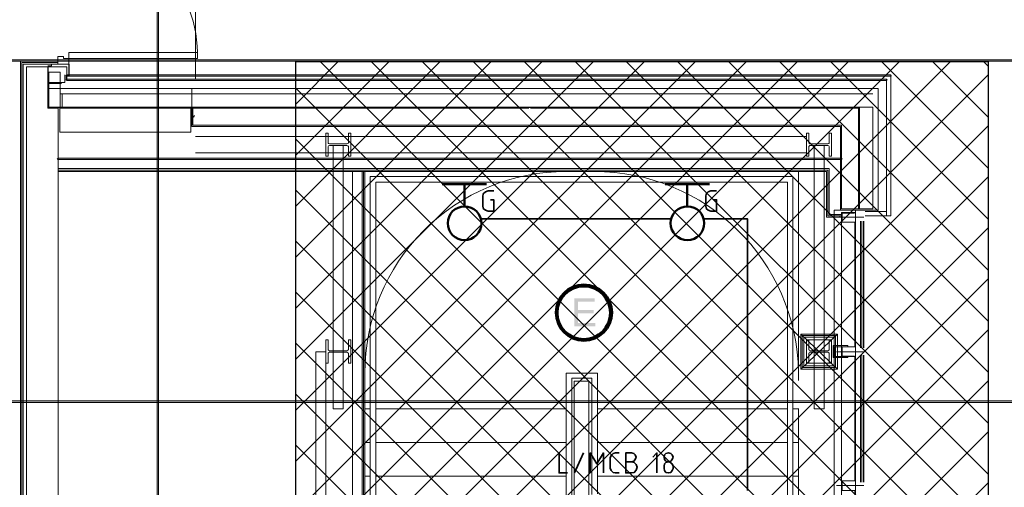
# Model space of a CAD drawing. Header units: millimetres. Extents: x 1.7 to 32.8, y 0.3 to 23.1.
# Tile 101 of 106: x 24.1 to 27.6, y 16.2 to 17.9. Entities that reach past the tile are written whole.
import ezdxf

# ---------------------------------------------------------------- set-up
doc = ezdxf.new("R2010")
doc.units = ezdxf.units.MM
doc.layers.add('PDF_Geometry', color=9, linetype='Continuous', true_color=0x808080)
doc.layers.add('PDF_Solid Fills', color=9, linetype='Continuous', true_color=0x808080)

msp = doc.modelspace()

# ---------------------------------------------------------------- hatches: boundary and pattern name
h = msp.add_hatch()
h.set_pattern_fill('ANSI37', color=256, scale=0.04)
h.paths.add_polyline_path([(27.5541, 12.8193), (25.1165, 12.8193), (25.1165, 17.7229), (27.5541, 17.7229)])
at = {"layer": 'PDF_Solid Fills', "transparency": 33554559}
for color, points in [(256, [(29.8551, 17.7261), (29.8551, 17.7294), (2.9827, 17.7294), (2.9827, 17.7244), (29.8551, 17.7244)]), (256, [(24.3103, 17.6728), (24.3103, 17.6711), (27.2118, 17.6711), (27.2118, 17.6761), (24.3103, 17.6761)]), (256, [(27.1969, 17.6578), (27.1969, 17.6611), (24.3103, 17.6611), (24.3103, 17.6561), (27.1969, 17.6561)]), (256, [(24.2803, 17.3794), (24.2803, 17.3778), (27.0385, 17.3778), (27.0385, 17.3828), (24.2803, 17.3828)]), (7, [(26.1686, 16.8895), (26.0969, 16.8895), (26.0969, 16.7911), (26.1719, 16.7911), (26.1719, 16.8028), (26.1102, 16.8028), (26.1102, 16.8361), (26.1652, 16.8361), (26.1652, 16.8478), (26.1102, 16.8478), (26.1102, 16.8778), (26.1686, 16.8778)]), (256, [(29.8551, 16.5245), (29.8551, 16.5278), (2.9827, 16.5278), (2.9827, 16.5228), (29.8551, 16.5228)])]:
    msp.add_hatch(color=color, dxfattribs=at).paths.add_polyline_path(points)

# ---------------------------------------------------------------- linework, layer by layer
msp.add_lwpolyline([(27.5541, 12.8193), (25.1165, 12.8193), (25.1165, 17.7229), (27.5541, 17.7229)], close=True)
at = {"layer": 'PDF_Geometry', "lineweight": 5}
for points in [[(24.6336, 0.2783), (24.6336, 22.9127), (24.6336, 22.8592), (24.6286, 22.8592), (24.6286, 22.9127), (24.6286, 0.2783)], [(24.3103, 17.6711), (24.307, 17.6728), (24.3103, 17.6761)], [(24.3103, 17.6561), (24.307, 17.6578), (24.3103, 17.6611)], [(27.1969, 17.6611), (27.1985, 17.6578), (27.1969, 17.6561)], [(27.2118, 17.6761), (27.2135, 17.6728), (27.2118, 17.6711)], [(24.2803, 17.3778), (24.2769, 17.3794), (24.2803, 17.3828)], [(27.0385, 17.3828), (27.0402, 17.3794), (27.0385, 17.3778)]]:
    msp.add_lwpolyline(points, dxfattribs=at)
at = {"layer": 'PDF_Geometry', "lineweight": 18}
for points in [[(12.5557, 20.286), (24.7636, 20.286), (24.7636, 17.6628)], [(17.9005, 14.7679), (24.1519, 15.8312), (24.1519, 17.7194), (24.2786, 17.7194)], [(24.2786, 17.7244), (24.147, 17.7244), (24.147, 15.8312)], [(24.3086, 17.6578), (24.3086, 17.6744), (24.317, 17.6744), (24.317, 17.7144), (24.317, 17.7344), (24.2986, 17.7344), (24.2986, 17.7411), (24.2786, 17.7411), (24.2786, 17.7144), (24.157, 17.7144), (24.157, 15.8312)], [(23.8903, 12.8446), (24.8919, 12.8446), (24.8919, 12.8646), (24.9236, 12.8646), (24.9236, 12.8446), (24.9986, 12.8446), (24.9986, 12.9729), (24.2803, 12.9729), (24.2803, 17.5594), (24.2436, 17.5594), (24.2436, 17.7044), (24.1686, 17.7044), (24.1686, 14.7712), (17.8921, 14.7712)], [(24.3186, 17.6728), (24.3186, 17.7144), (24.2569, 17.7144), (24.2569, 17.7078), (24.2436, 17.7078)], [(24.3103, 17.6578), (24.3103, 17.7044), (24.2436, 17.7044)], [(24.2453, 17.7044), (24.2453, 17.5611), (27.1002, 17.5611), (27.1002, 17.2028)], [(24.2469, 17.6861), (24.2869, 17.6861), (24.2869, 17.5628), (24.2469, 17.5628), (24.2469, 17.6861), (24.2869, 17.6861)], [(24.292, 17.6461), (24.2436, 17.6461), (24.2436, 17.6728)], [(24.2869, 17.6494), (24.2469, 17.6494)], [(24.3036, 17.6761), (24.3036, 17.6494), (24.2553, 17.6494)], [(27.2118, 17.6728), (27.2118, 17.1794), (27.1969, 17.1794), (27.1969, 17.6578)], [(24.2436, 17.6278), (27.1669, 17.6278), (27.1669, 17.1994), (27.0119, 17.1994), (27.0119, 11.9513), (27.1669, 11.9513), (27.1669, 11.5246), (24.7786, 11.5246), (24.7786, 11.6563), (27.0352, 11.6563), (27.0352, 11.9513)], [(27.0352, 17.1994), (27.0352, 17.4944), (24.7503, 17.4944), (24.7503, 17.6278)], [(27.1019, 17.5628), (27.1019, 17.2045), (27.1485, 17.2045), (27.1485, 17.5628), (24.2869, 17.5628), (24.2869, 17.6094), (27.1485, 17.6094)], [(24.2869, 17.6094), (24.2869, 17.5628)], [(24.2936, 17.6094), (24.2936, 17.5628)], [(24.2853, 17.5594), (24.2853, 17.4744), (24.7469, 17.4744), (24.7469, 17.5594), (24.2853, 17.5594), (24.2853, 17.5578)], [(25.9369, 17.4994), (24.7536, 17.4994), (24.7536, 17.5594), (25.9369, 17.5594)], [(25.9436, 17.4994), (27.0385, 17.4994), (27.0385, 17.2045), (27.0985, 17.2045), (27.0985, 17.5594), (25.9436, 17.5594)], [(24.7536, 17.5311), (24.7569, 17.5278), (24.7603, 17.5328)], [(24.7636, 17.4595), (26.9152, 17.4595)], [(25.2836, 17.4278), (25.2836, 16.4995), (25.2486, 16.4995), (25.2486, 17.4278)], [(26.9769, 17.4278), (26.9769, 16.4995), (26.9419, 16.4995), (26.9419, 17.4278)], [(24.7636, 17.4011), (26.9152, 17.4011)], [(25.3602, 17.3361), (25.3602, 13.3896), (24.9519, 13.3896), (24.9519, 15.7728), (24.2436, 15.7728)], [(25.3553, 17.3361), (25.3553, 13.3946), (24.9569, 13.3946), (24.9569, 15.7778), (24.2436, 15.7778)], [(25.3502, 17.3361), (25.3502, 13.3996), (24.9619, 13.3996), (24.9619, 15.7828), (24.2436, 15.7828)], [(24.2436, 15.8162), (24.9953, 15.8162), (24.9953, 13.4329), (25.3169, 13.4329), (25.3169, 17.3361), (25.3169, 15.9312)], [(24.2803, 17.3461), (26.9952, 17.3461), (26.9952, 17.1845), (27.0385, 17.1845)], [(24.2803, 17.3411), (26.9902, 17.3411), (26.9902, 17.1794), (27.0385, 17.1794)], [(24.2803, 17.3361), (26.9852, 17.3361), (26.9852, 17.1745), (27.0319, 17.1745), (27.0319, 17.1794)], [(26.1669, 17.3461), (26.0686, 17.3461)], [(26.8869, 17.3361), (26.8869, 16.5995)], [(25.3786, 16.0745), (25.3786, 17.3178), (26.8669, 17.3178), (26.8669, 15.0895), (26.8652, 15.0828), (26.8569, 15.0795), (26.8502, 15.0828), (26.8485, 15.0895), (26.8485, 17.2978), (25.3986, 17.2978), (25.3986, 16.0778)], [(27.0869, 17.1994), (27.0869, 11.9513)], [(27.1168, 17.1745), (27.0319, 17.1745)], [(27.0385, 16.6861), (27.0385, 16.7011), (27.0385, 16.7178), (27.0852, 16.7178), (27.0852, 17.1578), (27.0385, 17.1578), (27.0385, 17.1745), (27.0385, 17.1911), (27.0852, 17.1911)], [(27.0402, 17.1594), (27.0402, 17.1745), (27.0402, 17.1894), (27.0835, 17.1894)], [(27.1219, 17.1945), (27.1969, 17.1945), (27.1969, 17.1794), (27.1219, 17.1794)], [(27.0385, 17.1578), (27.0385, 13.8046), (27.0385, 13.7896), (27.0385, 13.7729), (27.0852, 13.7729)], [(27.0835, 17.1578), (27.0402, 17.1578)], [(27.0869, 16.7178), (27.0869, 17.1578)], [(27.1052, 16.7145), (27.1052, 17.1611)], [(27.1102, 16.7145), (27.1102, 17.1611)], [(27.1152, 16.7145), (27.1152, 17.1611)], [(27.1168, 16.7145), (27.1168, 17.1611)], [(26.8952, 16.6395), (27.0235, 16.7628)], [(27.0235, 16.6395), (26.8952, 16.7628)], [(27.0835, 16.7178), (27.0402, 16.7178), (27.0402, 16.7011), (27.0402, 16.6861), (27.0835, 16.6861)], [(27.0202, 16.7011), (27.1168, 16.7011)], [(27.0852, 15.7728), (27.0852, 16.2128), (27.0385, 16.2128), (27.0385, 16.2295), (27.0385, 16.2461), (27.0852, 16.2461), (27.0852, 16.6861)], [(27.0385, 16.6845), (27.0852, 16.6845)], [(27.0869, 16.6861), (27.0869, 16.2461)], [(27.1052, 16.6895), (27.1052, 16.2412)], [(27.1102, 16.6895), (27.1102, 16.2412)], [(27.1152, 16.6895), (27.1152, 16.2412)], [(27.1168, 16.6895), (27.1168, 16.2412)], [(26.1786, 16.2012), (26.1786, 16.6261), (26.0686, 16.6261), (26.0686, 16.1845)], [(26.1586, 16.1978), (26.1586, 16.6078), (26.0886, 16.6078), (26.0886, 16.1878)], [(26.0969, 16.1878), (26.0969, 16.5978), (26.1486, 16.5978), (26.1486, 16.1961)], [(25.3786, 16.4995), (25.3602, 16.4995)], [(26.0686, 16.4995), (25.3986, 16.4995)], [(26.1786, 16.4995), (26.8485, 16.4995)], [(26.8652, 16.4995), (26.8852, 16.4995)], [(26.8869, 16.5011), (26.8869, 15.1995), (26.8669, 15.1995)], [(25.3786, 16.3812), (25.3602, 16.3812)], [(26.0686, 16.3812), (25.3986, 16.3812)], [(26.1786, 16.3812), (26.8485, 16.3812)], [(26.8669, 16.3812), (26.8869, 16.3812)], [(25.3786, 16.2628), (25.3602, 16.2628)], [(26.0686, 16.2628), (25.3986, 16.2628)], [(26.1786, 16.2628), (26.8485, 16.2628)], [(26.8669, 16.2628), (26.8869, 16.2628)], [(27.0202, 16.2295), (27.1168, 16.2295)], [(27.0835, 16.2461), (27.0402, 16.2461)], [(27.0402, 16.2445), (27.0402, 16.2295), (27.0402, 16.2145)]]:
    msp.add_lwpolyline(points, dxfattribs=at)
for points in [[(24.7703, 17.7344), (24.7703, 17.7544), (24.317, 17.7544), (24.317, 17.7344)], [(25.2219, 17.4711), (25.2302, 17.4711), (25.2302, 17.4361), (25.2319, 17.4344), (25.2353, 17.4328), (25.2969, 17.4328), (25.3003, 17.4344), (25.3019, 17.4361), (25.3019, 17.4711), (25.3103, 17.4711), (25.3103, 17.3894), (25.3019, 17.3894), (25.3019, 17.4244), (25.3003, 17.4261), (25.2969, 17.4278), (25.2353, 17.4278), (25.2319, 17.4261), (25.2302, 17.4244), (25.2302, 17.3894), (25.2219, 17.3894)], [(26.9152, 17.4711), (26.9235, 17.4711), (26.9235, 17.4361), (26.9252, 17.4344), (26.9269, 17.4328), (26.9902, 17.4328), (26.9935, 17.4344), (26.9952, 17.4361), (26.9952, 17.4711), (27.0035, 17.4711), (27.0035, 17.3894), (26.9952, 17.3894), (26.9952, 17.4244), (26.9935, 17.4261), (26.9902, 17.4278), (26.9269, 17.4278), (26.9252, 17.4261), (26.9235, 17.4244), (26.9235, 17.3894), (26.9152, 17.3894)], [(27.0235, 16.6395), (27.0235, 16.7628), (26.8952, 16.7628), (26.8952, 16.6395)], [(27.0169, 16.6461), (27.0169, 16.7578), (26.9002, 16.7578), (26.9002, 16.6461)], [(27.0119, 16.6511), (27.0119, 16.7528), (26.9052, 16.7528), (26.9052, 16.6511)], [(25.2219, 16.7428), (25.2302, 16.7428), (25.2302, 16.7078), (25.2319, 16.7061), (25.2353, 16.7045), (25.2969, 16.7045), (25.3003, 16.7061), (25.3019, 16.7078), (25.3019, 16.7428), (25.3103, 16.7428), (25.3103, 16.6611), (25.3019, 16.6611), (25.3019, 16.6961), (25.3003, 16.6978), (25.2969, 16.6995), (25.2353, 16.6995), (25.2319, 16.6978), (25.2302, 16.6961), (25.2302, 16.6611), (25.2219, 16.6611)], [(27.0035, 16.6611), (27.0035, 16.7428), (26.9152, 16.7428), (26.9152, 16.6611)], [(26.9152, 16.7428), (26.9235, 16.7428), (26.9235, 16.7078), (26.9252, 16.7061), (26.9269, 16.7045), (26.9902, 16.7045), (26.9935, 16.7061), (26.9952, 16.7078), (26.9952, 16.7428), (27.0035, 16.7428), (27.0035, 16.6611), (26.9952, 16.6611), (26.9952, 16.6961), (26.9935, 16.6978), (26.9902, 16.6995), (26.9269, 16.6995), (26.9252, 16.6978), (26.9235, 16.6961), (26.9235, 16.6611), (26.9152, 16.6611)], [(27.0602, 16.6845), (27.0135, 16.6845), (27.0135, 16.7178), (27.0602, 16.7178), (27.0602, 16.7228), (27.0085, 16.7228), (27.0085, 16.6811), (27.0602, 16.6811)], [(25.2219, 16.7011), (25.1869, 16.7011), (25.1869, 15.2428), (25.2219, 15.2428)]]:
    msp.add_lwpolyline(points, close=True, dxfattribs=at)
at = {"layer": 'PDF_Geometry', "lineweight": 5}
for points in [[(29.8551, 17.7261), (29.8551, 17.7294), (2.9827, 17.7294), (2.9827, 17.7244), (29.8551, 17.7244)], [(24.3103, 17.6728), (24.3103, 17.6711), (27.2118, 17.6711), (27.2118, 17.6761), (24.3103, 17.6761)], [(27.1969, 17.6578), (27.1969, 17.6611), (24.3103, 17.6611), (24.3103, 17.6561), (27.1969, 17.6561)], [(24.2803, 17.3794), (24.2803, 17.3778), (27.0385, 17.3778), (27.0385, 17.3828), (24.2803, 17.3828)], [(29.8551, 16.5245), (29.8551, 16.5278), (2.9827, 16.5278), (2.9827, 16.5228), (29.8551, 16.5228)]]:
    msp.add_lwpolyline(points, close=True, dxfattribs=at)
at = {"layer": 'PDF_Geometry', "color": 3, "lineweight": 50}
for points in [[(25.7886, 17.2911), (25.6319, 17.2911)], [(25.7102, 17.2911), (25.7102, 17.2128)], [(26.5735, 17.2911), (26.4169, 17.2911)], [(26.4952, 17.2911), (26.4952, 17.2128)]]:
    msp.add_lwpolyline(points, dxfattribs=at)
at = {"layer": 'PDF_Geometry', "color": 7, "lineweight": 35}
for points in [[(25.8019, 17.2361), (25.8136, 17.2361), (25.8136, 17.1961), (25.7936, 17.1961), (25.7852, 17.1994), (25.7769, 17.2061), (25.7752, 17.2161), (25.7752, 17.2478), (25.7769, 17.2578), (25.7852, 17.2644), (25.7936, 17.2678), (25.8136, 17.2678)], [(26.5869, 17.2361), (26.5985, 17.2361), (26.5985, 17.1961), (26.5785, 17.1961), (26.5685, 17.1994), (26.5619, 17.2061), (26.5602, 17.2161), (26.5602, 17.2478), (26.5619, 17.2578), (26.5685, 17.2644), (26.5785, 17.2678), (26.5985, 17.2678)], [(25.7669, 17.1694), (26.4385, 17.1694)], [(26.5519, 17.1694), (26.7069, 17.1694), (26.7069, 16.2128)], [(26.0436, 16.3445), (26.0436, 16.2745), (26.0736, 16.2745)], [(26.0986, 16.2745), (26.1302, 16.3445)], [(26.1535, 16.2745), (26.1535, 16.3445), (26.1769, 16.3062), (26.2002, 16.3445), (26.2002, 16.2745)], [(26.2552, 16.2745), (26.2419, 16.2745), (26.2336, 16.2761), (26.2269, 16.2828), (26.2236, 16.2911), (26.2236, 16.3278), (26.2269, 16.3362), (26.2336, 16.3428), (26.2419, 16.3445), (26.2552, 16.3445)], [(26.2985, 16.3128), (26.3069, 16.3162), (26.3119, 16.3211), (26.3152, 16.3295), (26.3119, 16.3378), (26.3069, 16.3428), (26.2985, 16.3445), (26.2786, 16.3445), (26.2786, 16.2745), (26.2985, 16.2745), (26.3085, 16.2761), (26.3152, 16.2845), (26.3186, 16.2945), (26.3152, 16.3045), (26.3085, 16.3111), (26.2985, 16.3128), (26.2786, 16.3128)], [(26.3885, 16.2745), (26.3885, 16.3445), (26.3736, 16.3295)]]:
    msp.add_lwpolyline(points, dxfattribs=at)
for points in [[(26.4452, 16.3295), (26.4419, 16.3378), (26.4369, 16.3428), (26.4285, 16.3445), (26.4202, 16.3428), (26.4152, 16.3378), (26.4136, 16.3295), (26.4152, 16.3211), (26.4202, 16.3162), (26.4285, 16.3128), (26.4369, 16.3162), (26.4419, 16.3211)], [(26.4136, 16.2978), (26.4136, 16.2895), (26.4152, 16.2828), (26.4202, 16.2761), (26.4285, 16.2745), (26.4369, 16.2761), (26.4419, 16.2828), (26.4452, 16.2895), (26.4452, 16.2978), (26.4419, 16.3062), (26.4369, 16.3111), (26.4285, 16.3128), (26.4202, 16.3111), (26.4152, 16.3062)]]:
    msp.add_lwpolyline(points, close=True, dxfattribs=at)
at = {"layer": 'PDF_Geometry', "color": 3, "lineweight": 50}
for centre in [(25.7109, 17.1537), (26.4958, 17.1537)]:
    msp.add_circle(centre, 0.0593, dxfattribs=at)
at = {"layer": 'PDF_Geometry', "color": 4, "lineweight": 50}
for centre, radius in [((26.1312, 16.8388), 0.099), ((26.1308, 16.8383), 0.0928)]:
    msp.add_circle(centre, radius, dxfattribs=at)
at = {"layer": 'PDF_Geometry', "lineweight": 18}
for centre, radius, start, end in [((24.3326, 17.7497), 0.4377, 0.6171, 94.4535), ((26.0687, 16.6277), 0.7084, 90.0069, 180.1262), ((26.1682, 16.6174), 0.7187, 0.8303, 90.1077)]:
    msp.add_arc(centre, radius, start, end, dxfattribs=at)
at = {"layer": 'PDF_Solid Fills', "lineweight": 5, "transparency": 33554559}
for points in [[(24.6336, 0.2783), (24.6336, 22.9127), (24.6286, 0.2783), (24.6286, 22.9127)], [(24.3103, 17.6711), (24.307, 17.6728), (24.3103, 17.6728), (24.3103, 17.6761)], [(24.3103, 17.6561), (24.307, 17.6578), (24.3103, 17.6578), (24.3103, 17.6611)], [(27.1969, 17.6611), (27.1985, 17.6578), (27.1969, 17.6578), (27.1969, 17.6561)], [(27.2118, 17.6761), (27.2135, 17.6728), (27.2118, 17.6728), (27.2118, 17.6711)], [(24.2803, 17.3778), (24.2769, 17.3794), (24.2803, 17.3794), (24.2803, 17.3828)], [(27.0385, 17.3828), (27.0402, 17.3794), (27.0385, 17.3794), (27.0385, 17.3778)]]:
    msp.add_solid(points, dxfattribs=at)

doc.saveas('drawing.dxf')
